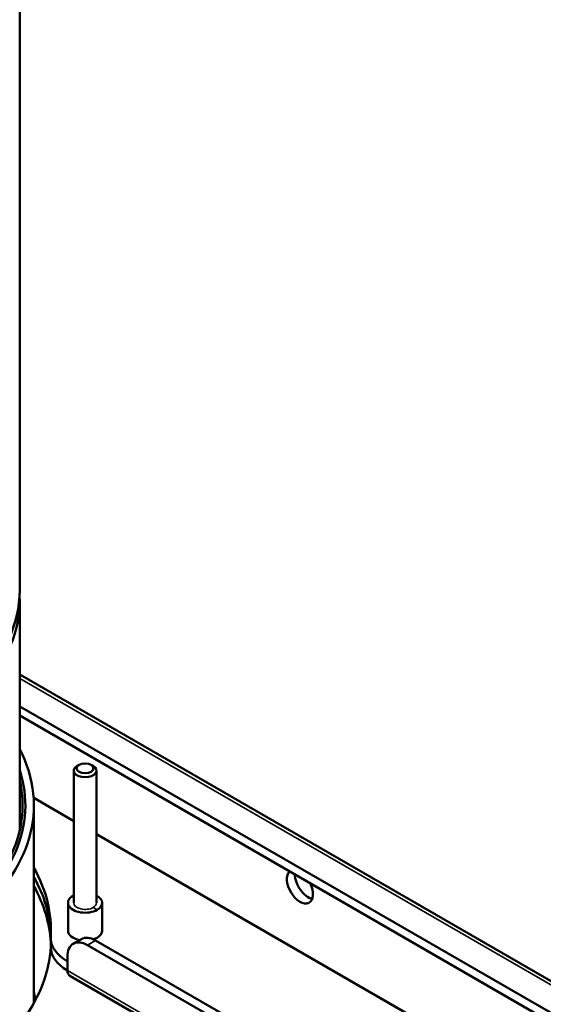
# Model space of a CAD drawing. Header units: millimetres. Extents: x 38 to 2514, y 38 to 1622.
# Tile 231 of 244: x 1807 to 1899, y 1210 to 1383. Entities that reach past the tile are written whole.
import ezdxf

# ---------------------------------------------------------------- set-up
doc = ezdxf.new("R2010")
doc.units = ezdxf.units.MM
doc.header["$LTSCALE"] = 7.692308
doc.layers.add('Visible (ISO)', color=7, linetype='Continuous', lineweight=50)
doc.layers.add('Visible Narrow (ISO)', color=7, linetype='Continuous', lineweight=35)

msp = doc.modelspace()

# ---------------------------------------------------------------- linework, layer by layer
at = {"layer": 'Visible (ISO)'}
for p, q in [((1806.923, 1283.121), (1806.923, 1407.187)), ((1806.923, 1240.889), (1806.923, 1281.243)), ((1995.082, 1159.643), (1806.923, 1268.277)), ((1806.923, 1262.701), (1986.304, 1159.136)), ((1806.923, 1261.068), (1986.304, 1157.503)), ((1817.362, 1252.42), (1817.009, 1252.216)), ((1819.484, 1252.42), (1819.837, 1252.216)), ((1816.423, 1251.4), (1816.423, 1228.13)), ((1820.423, 1251.4), (1820.423, 1228.13)), ((1816.423, 1242.519), (1809.38, 1246.586)), ((1809.423, 1210.507), (1809.423, 1245.276)), ((1994.082, 1139.948), (1820.423, 1240.21)), ((1815.423, 1223.231), (1815.423, 1228.13)), ((1821.423, 1223.231), (1821.423, 1228.13)), ((1812.388, 1221.929), (1812.388, 1220.296)), ((1817.767, 1221.768), (1816.353, 1220.952)), ((1968.626, 1135.866), (1820.267, 1221.521)), ((1967.212, 1135.049), (1818.853, 1220.704)), ((1815.317, 1218.663), (1815.317, 1216.214)), ((1815.731, 1215.298), (1971.162, 1125.56))]:
    msp.add_line(p, q, dxfattribs=at)
for centre, major_axis, start_param, end_param in [((1749.423, 1281.243), (57.5, 0), 3.1133046, 6.3114734), ((1749.423, 1283.121), (-57.5, 0), 0, 3.1415927), ((1749.423, 1245.276), (60, 0), 4.7457285, 6.5728723), ((1749.423, 1245.276), (58.5, 0), 4.7465837, 6.4683498), ((1749.423, 1245.276), (58.5, 0), 4.7465837, 6.4683498), ((1818.423, 1251.4), (2, 0), 2.3561945, 7.0685835), ((1749.423, 1245.276), (58, 0), 4.7460856, 6.4145863), ((1749.423, 1223.231), (63, 0), 6.2522968, 6.5930299), ((1856.196, 1230.987), (-1.625, 2.815), 0.1225243, 4.5898646), ((1749.423, 1221.598), (63, 0), 0.0224497, 0.3098446), ((1749.423, 1221.598), (63, 0), 0.0224497, 0.3098446), ((1857.61, 1231.804), (1.625, -2.815), 3.9269908, 5.8329886), ((1749.423, 1219.965), (63, 0), 0.0332499, 0.3098446), ((1818.423, 1228.13), (-3, 0), 5.4977871, 8.6393798), ((1818.423, 1228.13), (-3, 0), 5.4421166, 5.4977871), ((1818.423, 1228.13), (3, 0), 5.4977871, 7.124254), ((1818.423, 1223.231), (-3, 0), 0, 1.243563), ((1818.423, 1223.231), (3, 0), 5.4977871, 6.2831853), ((1822.388, 1221.929), (-10, 0), 6.2522968, 7.0685835), ((1818.853, 1216.622), (-2.5, 4.33), 5.4977871, 7.0685835), ((1820.267, 1217.438), (-2.5, 4.33), 5.4977871, 6.2831853), ((1818.423, 1223.231), (3, 0), 5.2210051, 5.4977871), ((1749.423, 1221.598), (63, 0), 5.8901285, 6.2499354), ((1822.388, 1220.296), (-10, 0), 0, 0.7853982), ((1816.731, 1217.03), (-1, -1.732), 5.4977871, 6.2831853)]:
    msp.add_ellipse(centre, major_axis=major_axis, ratio=0.5773503, start_param=start_param, end_param=end_param, dxfattribs=at)
msp.add_ellipse((1818.423, 1251.808), major_axis=(1.5, 0), ratio=0.5773503, dxfattribs=at)
at = {"layer": 'Visible Narrow (ISO)'}
for p, q in [((1994.082, 1159.544), (1806.923, 1267.6)), ((1816.302, 1229.354), (1816.423, 1229.284)), ((1820.544, 1226.905), (1819.837, 1227.313)), ((1820.267, 1221.521), (1818.853, 1220.704)), ((1815.317, 1216.214), (1970.747, 1126.476))]:
    msp.add_line(p, q, dxfattribs=at)
for centre, major_axis, start_param, end_param in [((1818.423, 1228.13), (-2, 0), 0, 2.3561945), ((1818.423, 1228.13), (2, 0), 5.4977871, 6.2831853), ((1749.423, 1207.717), (60.6, 0), 0.0967104, 0.1408359)]:
    msp.add_ellipse(centre, major_axis=major_axis, ratio=0.5773503, start_param=start_param, end_param=end_param, dxfattribs=at)

doc.saveas('drawing.dxf')
